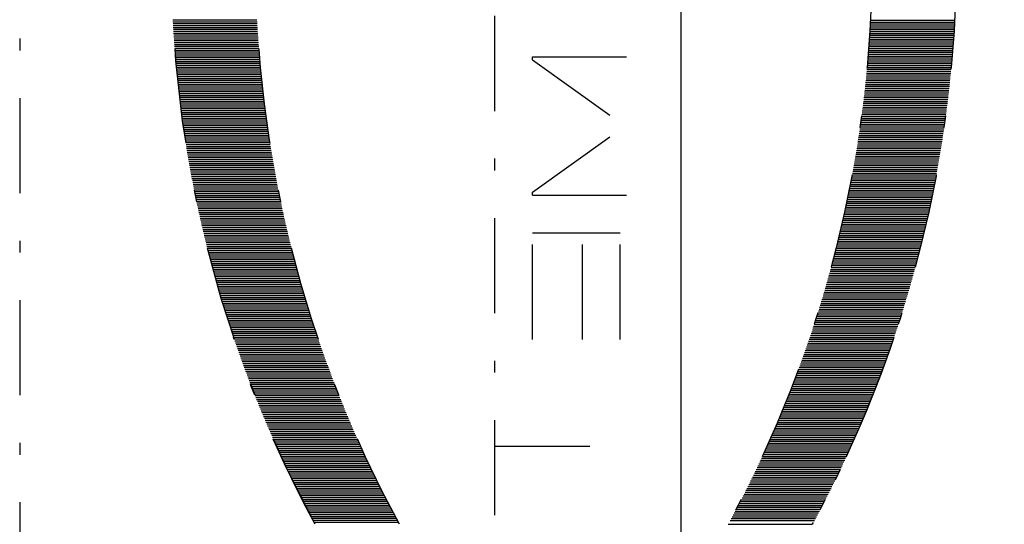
# Model space of a CAD drawing. Extents: x 33706 to 249013, y -74890 to 17912.
# Tile 156 of 256: x 123943 to 123964, y -24772 to -24762. Entities that reach past the tile are written whole.
import ezdxf

# ---------------------------------------------------------------- set-up
doc = ezdxf.new("R2010")
doc.units = 0
doc.header["$MEASUREMENT"] = 0
doc.linetypes.add('DASHDOT', pattern=[8.5, 4, -2, 0.5, -2])
for name, color, linetype in [('gaz', 1, 'Continuous'), ('LC-002-002-----0', 2, 'DASHDOT'), ('LC-010-002-----0', 1, 'Continuous')]:
    doc.layers.add(name, color=color, linetype=linetype)

# ---------------------------------------------------------------- blocks, each defined once
blk = doc.blocks.new('kdk dn40 pn50')
at = {"layer": 'LC-002-002-----0', "color": 3}
for p, q in [((-4.775, -9.988), (-4.775, -6.448)), ((-4.696, -9.992), (-4.696, -6.452)), ((-4.617, -9.997), (-4.617, -6.457)), ((-4.537, -10.001), (-4.537, -6.461)), ((-4.458, -10.006), (-4.458, -6.466)), ((-4.378, -10.01), (-4.378, -6.47)), ((-4.299, -10.015), (-4.299, -6.475)), ((-4.22, -10.02), (-4.22, -6.48)), ((-4.14, -10.026), (-4.14, -6.486)), ((-4.061, -10.031), (-4.061, -6.491)), ((-3.981, -10.036), (-3.981, -6.496)), ((-3.902, -10.042), (-3.902, -6.502)), ((-3.823, -10.047), (-3.823, -6.507)), ((-3.743, -10.053), (-3.743, -6.513)), ((-3.664, -10.059), (-3.664, -6.519)), ((-3.584, -10.065), (-3.584, -6.525)), ((-3.505, -10.071), (-3.505, -6.531)), ((-3.425, -10.077), (-3.425, -6.537)), ((-3.346, -10.084), (-3.346, -6.544)), ((-3.267, -10.09), (-3.267, -6.55)), ((-3.187, -10.097), (-3.187, -6.557)), ((-3.108, -10.104), (-3.108, -6.564)), ((-3.028, -10.111), (-3.028, -6.571)), ((-2.949, -10.118), (-2.949, -6.578)), ((-2.87, -10.125), (-2.87, -6.585)), ((-2.79, -10.132), (-2.79, -6.592)), ((-2.711, -10.14), (-2.711, -6.6)), ((-2.631, -10.147), (-2.631, -6.607)), ((-2.552, -10.155), (-2.552, -6.615)), ((-2.473, -10.163), (-2.473, -6.623)), ((-2.393, -10.171), (-2.393, -6.631)), ((-2.314, -10.179), (-2.314, -6.639)), ((-2.234, -10.187), (-2.234, -6.647)), ((-2.155, -10.195), (-2.155, -6.655)), ((-2.076, -10.204), (-2.076, -6.664)), ((-1.996, -10.212), (-1.996, -6.672)), ((-1.917, -10.221), (-1.917, -6.681)), ((-1.837, -10.23), (-1.837, -6.69)), ((-1.758, -10.239), (-1.758, -6.699)), ((-1.679, -10.248), (-1.679, -6.708)), ((-1.599, -10.257), (-1.599, -6.717)), ((-1.52, -10.267), (-1.52, -6.727)), ((-1.44, -10.276), (-1.44, -6.736)), ((-1.361, -10.286), (-1.361, -6.746)), ((-1.281, -10.295), (-1.281, -6.755)), ((-1.202, -10.305), (-1.202, -6.765)), ((-1.123, -10.315), (-1.123, -6.775)), ((-1.043, -10.325), (-1.043, -6.785)), ((-0.964, -10.336), (-0.964, -6.796)), ((-0.884, -10.346), (-0.884, -6.806)), ((-0.805, -10.357), (-0.805, -6.817)), ((-0.726, -10.367), (-0.726, -6.827)), ((-0.646, -10.378), (-0.646, -6.838)), ((-0.567, -10.389), (-0.567, -6.849)), ((-0.487, -10.4), (-0.487, -6.86)), ((-0.408, -10.411), (-0.408, -6.871)), ((-0.329, -10.423), (-0.329, -6.883)), ((-0.249, -10.434), (-0.249, -6.894)), ((-0.17, -10.446), (-0.17, -6.906)), ((-0.09, -10.457), (-0.09, -6.917)), ((-0.011, -10.469), (-0.011, -6.929)), ((0.068, -10.481), (0.068, -6.941)), ((0.148, -10.493), (0.148, -6.953)), ((0.227, -10.505), (0.227, -6.965)), ((0.307, -10.518), (0.307, -6.978)), ((0.386, -10.53), (0.386, -6.99)), ((0.465, -10.543), (0.465, -7.003)), ((0.545, -10.556), (0.545, -7.016)), ((0.624, -10.568), (0.624, -7.028)), ((0.704, -10.581), (0.704, -7.041)), ((0.783, -10.595), (0.783, -7.055)), ((0.863, -10.608), (0.863, -7.068)), ((0.942, -10.621), (0.942, -7.081)), ((1.021, -10.635), (1.021, -7.095)), ((1.101, -10.648), (1.101, -7.108)), ((1.18, -10.662), (1.18, -7.122)), ((1.26, -10.676), (1.26, -7.136)), ((1.339, -10.69), (1.339, -7.15)), ((1.418, -10.704), (1.418, -7.164)), ((1.498, -10.719), (1.498, -7.179)), ((1.577, -10.733), (1.577, -7.193)), ((1.657, -10.748), (1.657, -7.208)), ((1.736, -10.763), (1.736, -7.223)), ((1.815, -10.777), (1.815, -7.237)), ((1.895, -10.792), (1.895, -7.252)), ((1.974, -10.808), (1.974, -7.268)), ((2.054, -10.823), (2.054, -7.283)), ((2.133, -10.838), (2.133, -7.298)), ((2.212, -10.854), (2.212, -7.314)), ((2.292, -10.869), (2.292, -7.329)), ((2.371, -10.885), (2.371, -7.345)), ((2.451, -10.901), (2.451, -7.361)), ((2.53, -10.917), (2.53, -7.377)), ((2.61, -10.933), (2.61, -7.393)), ((2.689, -10.95), (2.689, -7.41)), ((2.768, -10.966), (2.768, -7.426)), ((2.848, -10.983), (2.848, -7.443)), ((2.927, -11), (2.927, -7.46)), ((3.007, -11.016), (3.007, -7.476)), ((3.086, -11.033), (3.086, -7.493)), ((3.165, -11.051), (3.165, -7.511)), ((3.245, -11.068), (3.245, -7.528)), ((3.324, -11.085), (3.324, -7.545)), ((3.404, -11.103), (3.404, -7.563)), ((3.483, -11.121), (3.483, -7.581)), ((3.562, -11.138), (3.562, -7.598)), ((3.642, -11.156), (3.642, -7.616)), ((3.721, -11.174), (3.721, -7.634)), ((3.801, -11.193), (3.801, -7.653)), ((3.88, -11.211), (3.88, -7.671)), ((3.959, -11.23), (3.959, -7.69)), ((4.039, -11.248), (4.039, -7.708)), ((4.118, -11.267), (4.118, -7.727)), ((4.198, -11.286), (4.198, -7.746)), ((4.277, -11.305), (4.277, -7.765)), ((4.356, -11.324), (4.356, -7.784)), ((4.436, -11.343), (4.436, -7.803)), ((4.515, -11.363), (4.515, -7.823)), ((4.595, -11.383), (4.595, -7.843)), ((4.674, -11.402), (4.674, -7.862)), ((4.754, -11.422), (4.754, -7.882)), ((4.833, -11.442), (4.833, -7.902)), ((4.912, -11.462), (4.912, -7.922)), ((4.992, -11.483), (4.992, -7.943)), ((5.071, -11.503), (5.071, -7.963)), ((5.151, -11.524), (5.151, -7.984)), ((5.23, -11.544), (5.23, -8.004)), ((5.309, -11.565), (5.309, -8.025)), ((5.389, -11.586), (5.389, -8.046)), ((5.468, -11.607), (5.468, -8.067)), ((5.548, -11.629), (5.548, -8.089)), ((5.627, -11.65), (5.627, -8.11)), ((5.706, -11.672), (5.706, -8.132)), ((5.786, -11.693), (5.786, -8.153)), ((5.865, -11.715), (5.865, -8.175)), ((5.945, -11.737), (5.945, -8.197)), ((6.024, -11.759), (6.024, -8.219)), ((6.103, -11.782), (6.103, -8.242)), ((6.183, -11.804), (6.183, -8.264)), ((6.262, -11.827), (6.262, -8.287)), ((6.342, -11.849), (6.342, -8.309)), ((6.421, -11.872), (6.421, -8.332)), ((6.5, -11.895), (6.5, -8.355)), ((6.58, -11.918), (6.58, -8.378)), ((6.659, -11.941), (6.659, -8.401)), ((6.739, -11.965), (6.739, -8.425)), ((6.818, -11.988), (6.818, -8.448)), ((6.898, -12.012), (6.898, -8.472)), ((6.977, -12.036), (6.977, -8.496)), ((7.056, -12.06), (7.056, -8.52)), ((7.136, -12.084), (7.136, -8.544)), ((7.215, -12.108), (7.215, -8.568)), ((7.295, -12.133), (7.295, -8.593)), ((7.374, -12.157), (7.374, -8.617)), ((7.453, -12.182), (7.453, -8.642)), ((7.533, -12.207), (7.533, -8.667)), ((7.612, -12.232), (7.612, -8.692)), ((7.692, -12.257), (7.692, -8.717)), ((7.771, -12.282), (7.771, -8.742)), ((7.85, -12.308), (7.85, -8.768)), ((7.93, -12.333), (7.93, -8.793)), ((8.009, -12.359), (8.009, -8.819)), ((8.089, -12.385), (8.089, -8.845)), ((8.168, -12.411), (8.168, -8.871)), ((8.247, -12.437), (8.247, -8.897)), ((8.327, -12.463), (8.327, -8.923)), ((8.406, -12.49), (8.406, -8.95)), ((8.486, -12.516), (8.486, -8.976)), ((8.565, -12.543), (8.565, -9.003)), ((8.644, -12.57), (8.644, -9.03)), ((8.724, -12.597), (8.724, -9.057)), ((8.803, -12.624), (8.803, -9.084)), ((8.883, -12.652), (8.883, -9.112)), ((8.962, -12.679), (8.962, -9.139)), ((9.042, -12.707), (9.042, -9.167)), ((9.121, -12.735), (9.121, -9.195)), ((9.2, -12.763), (9.2, -9.223)), ((9.28, -12.791), (9.28, -9.251)), ((9.359, -12.819), (9.359, -9.279)), ((9.439, -12.847), (9.439, -9.307)), ((9.518, -12.876), (9.518, -9.336)), ((9.597, -12.905), (9.597, -9.365)), ((9.677, -12.934), (9.677, -9.394)), ((9.756, -12.963), (9.756, -9.423)), ((9.836, -12.992), (9.836, -9.452)), ((9.915, -13.021), (9.915, -9.481)), ((9.994, -13.051), (9.994, -9.511)), ((10.074, -13.08), (10.074, -9.54)), ((10.153, -13.11), (10.153, -9.57)), ((10.233, -13.14), (10.233, -9.6)), ((10.312, -13.17), (10.312, -9.63)), ((10.391, -13.2), (10.391, -9.66)), ((10.471, -13.231), (10.471, -9.691)), ((10.55, -13.261), (10.55, -9.721)), ((10.63, -13.292), (10.63, -9.752)), ((10.709, -13.323), (10.709, -9.783)), ((10.788, -13.354), (10.788, -9.814)), ((10.868, -13.385), (10.868, -9.845)), ((10.947, -13.416), (10.947, -9.876)), ((11.027, -13.448), (11.027, -9.908)), ((11.106, -13.48), (11.106, -9.94)), ((11.186, -13.511), (11.186, -9.971)), ((11.265, -13.543), (11.265, -10.003)), ((11.344, -13.575), (11.344, -10.035)), ((11.424, -13.608), (11.424, -10.068)), ((11.503, -13.64), (11.503, -10.1)), ((11.583, -13.673), (11.583, -10.133)), ((11.662, -13.706), (11.662, -10.166)), ((11.741, -13.738), (11.741, -10.198)), ((11.821, -13.772), (11.821, -10.232)), ((11.9, -13.805), (11.9, -10.265)), ((11.98, -13.838), (11.98, -10.298)), ((12.059, -13.872), (12.059, -10.332)), ((12.138, -13.906), (12.138, -10.366)), ((12.218, -13.939), (12.218, -10.399)), ((12.297, -13.974), (12.297, -10.434)), ((12.377, -14.008), (12.377, -10.468)), ((12.456, -14.042), (12.456, -10.502)), ((12.535, -14.077), (12.535, -10.537)), ((12.615, -14.111), (12.615, -10.571)), ((12.694, -14.146), (12.694, -10.606)), ((12.774, -14.181), (12.774, -10.641)), ((12.853, -14.217), (12.853, -10.677)), ((12.932, -14.252), (12.932, -10.712)), ((13.012, -14.287), (13.012, -10.747)), ((13.091, -14.323), (13.091, -10.783)), ((13.171, -14.359), (13.171, -10.819)), ((13.25, -14.395), (13.25, -10.855)), ((13.33, -14.431), (13.33, -10.891)), ((13.409, -14.468), (13.409, -10.928)), ((13.488, -14.504), (13.488, -10.964)), ((13.568, -14.541), (13.568, -11.001)), ((13.647, -14.578), (13.647, -11.038)), ((13.727, -14.615), (13.727, -11.075)), ((13.806, -14.652), (13.806, -11.112)), ((13.885, -14.69), (13.885, -11.15)), ((13.965, -14.727), (13.965, -11.187)), ((14.044, -14.765), (14.044, -11.225)), ((14.124, -14.803), (14.124, -11.263)), ((14.203, -14.841), (14.203, -11.301)), ((14.282, -14.879), (14.282, -11.339)), ((14.362, -14.918), (14.362, -11.378)), ((14.441, -14.956), (14.441, -11.416)), ((14.521, -14.995), (14.521, -11.455)), ((14.6, -15.034), (14.6, -11.494)), ((14.679, -15.073), (14.679, -11.533)), ((14.759, -15.112), (14.759, -11.572)), ((14.838, -15.152), (14.838, -11.612)), ((14.918, -15.191), (14.918, -11.651)), ((14.997, -15.231), (14.997, -11.691)), ((15.076, -15.271), (15.076, -11.731)), ((15.156, -15.311), (15.156, -11.771)), ((15.235, -15.352), (15.235, -11.812)), ((15.315, -15.392), (15.315, -11.852)), ((15.394, -15.433), (15.394, -11.893)), ((15.474, -15.474), (15.474, -11.934)), ((15.553, -15.515), (15.553, -11.975)), ((15.632, -15.556), (15.632, -12.016)), ((15.712, -15.598), (15.712, -12.058)), ((15.791, -15.639), (15.791, -12.099)), ((15.871, -15.681), (15.871, -12.141)), ((15.95, -15.723), (15.95, -12.183)), ((16.029, -15.765), (16.029, -12.225)), ((16.109, -15.808), (16.109, -12.268)), ((16.188, -15.85), (16.188, -12.31)), ((16.268, -15.893), (16.268, -12.353)), ((16.347, -15.936), (16.347, -12.396)), ((16.047, -19.995), (-31.085, -19.995)), ((13.142, -19.995), (13.142, -25.963)), ((-3.101, -21.579), (-3.229, -21.579)), ((-3.229, -21.579), (-3.229, -25.54)), ((-3.101, -21.579), (-0.324, -25.466)), ((2.452, -21.579), (-0.324, -25.466)), ((2.58, -21.579), (2.452, -21.579)), ((2.58, -21.579), (2.58, -25.54)), ((8.653, -21.579), (4.165, -21.579)), ((4.165, -21.579), (4.165, -25.276)), ((8.653, -23.692), (4.165, -23.692)), ((8.653, -25.276), (4.165, -25.276)), ((16.426, -29.82), (16.426, -33.36)), ((15.632, -30.243), (15.632, -33.783)), ((15.712, -30.201), (15.712, -33.741)), ((15.791, -30.16), (15.791, -33.7)), ((15.871, -30.118), (15.871, -33.658)), ((15.95, -30.076), (15.95, -33.616)), ((16.029, -30.034), (16.029, -33.574)), ((16.109, -29.991), (16.109, -33.531)), ((16.188, -29.949), (16.188, -33.489)), ((16.268, -29.906), (16.268, -33.446)), ((14.838, -30.647), (14.838, -34.187)), ((14.918, -30.608), (14.918, -34.148)), ((14.997, -30.568), (14.997, -34.108)), ((15.076, -30.528), (15.076, -34.068)), ((15.156, -30.488), (15.156, -34.028)), ((15.235, -30.447), (15.235, -33.987)), ((15.315, -30.407), (15.315, -33.947)), ((15.394, -30.366), (15.394, -33.906)), ((15.474, -30.325), (15.474, -33.865)), ((15.553, -30.284), (15.553, -33.824)), ((13.965, -31.072), (13.965, -34.612)), ((14.044, -31.034), (14.044, -34.574)), ((14.124, -30.996), (14.124, -34.536)), ((14.203, -30.958), (14.203, -34.498)), ((14.282, -30.92), (14.282, -34.46)), ((14.362, -30.882), (14.362, -34.422)), ((14.441, -30.843), (14.441, -34.383)), ((14.521, -30.804), (14.521, -34.344)), ((14.6, -30.765), (14.6, -34.305)), ((14.679, -30.726), (14.679, -34.266)), ((14.759, -30.687), (14.759, -34.227)), ((13.091, -31.476), (13.091, -35.016)), ((13.171, -31.44), (13.171, -34.98)), ((13.25, -31.404), (13.25, -34.944)), ((13.33, -31.368), (13.33, -34.908)), ((13.409, -31.331), (13.409, -34.871)), ((13.488, -31.295), (13.488, -34.835)), ((13.568, -31.258), (13.568, -34.798)), ((13.647, -31.221), (13.647, -34.761)), ((13.727, -31.184), (13.727, -34.724)), ((13.806, -31.147), (13.806, -34.687)), ((13.885, -31.11), (13.885, -34.65)), ((12.138, -31.894), (12.138, -35.434)), ((12.218, -31.86), (12.218, -35.4)), ((12.297, -31.826), (12.297, -35.366)), ((12.377, -31.791), (12.377, -35.331)), ((12.456, -31.757), (12.456, -35.297)), ((12.535, -31.722), (12.535, -35.262)), ((12.615, -31.688), (12.615, -35.228)), ((12.694, -31.653), (12.694, -35.193)), ((12.774, -31.618), (12.774, -35.158)), ((12.853, -31.583), (12.853, -35.123)), ((12.932, -31.547), (12.932, -35.087)), ((13.012, -31.512), (13.012, -35.052)), ((11.106, -32.32), (11.106, -35.86)), ((11.186, -32.288), (11.186, -35.828)), ((11.265, -32.256), (11.265, -35.796)), ((11.344, -32.224), (11.344, -35.764)), ((11.424, -32.191), (11.424, -35.731)), ((11.503, -32.159), (11.503, -35.699)), ((11.583, -32.126), (11.583, -35.666)), ((11.662, -32.094), (11.662, -35.634)), ((11.741, -32.061), (11.741, -35.601)), ((11.821, -32.028), (11.821, -35.568)), ((11.9, -31.994), (11.9, -35.534)), ((11.98, -31.961), (11.98, -35.501)), ((12.059, -31.927), (12.059, -35.467)), ((10.074, -32.719), (10.074, -36.259)), ((10.153, -32.689), (10.153, -36.229)), ((10.233, -32.659), (10.233, -36.199)), ((10.312, -32.629), (10.312, -36.169)), ((10.391, -32.599), (10.391, -36.139)), ((10.471, -32.568), (10.471, -36.108)), ((10.55, -32.538), (10.55, -36.078)), ((10.63, -32.507), (10.63, -36.047)), ((10.709, -32.476), (10.709, -36.016)), ((10.788, -32.445), (10.788, -35.985)), ((10.868, -32.414), (10.868, -35.954)), ((10.947, -32.383), (10.947, -35.923)), ((11.027, -32.351), (11.027, -35.891)), ((8.883, -33.147), (8.883, -36.687)), ((8.962, -33.12), (8.962, -36.66)), ((9.042, -33.092), (9.042, -36.632)), ((9.121, -33.064), (9.121, -36.604)), ((9.2, -33.036), (9.2, -36.576)), ((9.28, -33.008), (9.28, -36.548)), ((9.359, -32.98), (9.359, -36.52)), ((9.439, -32.952), (9.439, -36.492)), ((9.518, -32.923), (9.518, -36.463)), ((9.597, -32.894), (9.597, -36.434)), ((9.677, -32.866), (9.677, -36.406)), ((9.756, -32.837), (9.756, -36.377)), ((9.836, -32.807), (9.836, -36.347)), ((9.915, -32.778), (9.915, -36.318)), ((9.994, -32.749), (9.994, -36.289)), ((7.692, -33.542), (7.692, -37.082)), ((7.771, -33.517), (7.771, -37.057)), ((7.85, -33.491), (7.85, -37.031)), ((7.93, -33.466), (7.93, -37.006)), ((8.009, -33.44), (8.009, -36.98)), ((8.089, -33.414), (8.089, -36.954)), ((8.168, -33.388), (8.168, -36.928)), ((8.247, -33.362), (8.247, -36.902)), ((8.327, -33.336), (8.327, -36.876)), ((8.406, -33.309), (8.406, -36.849)), ((8.486, -33.283), (8.486, -36.823)), ((8.565, -33.256), (8.565, -36.796)), ((8.644, -33.229), (8.644, -36.769)), ((8.724, -33.202), (8.724, -36.742)), ((8.803, -33.175), (8.803, -36.715)), ((6.262, -33.973), (6.262, -37.513)), ((6.342, -33.95), (6.342, -37.49)), ((6.421, -33.927), (6.421, -37.467)), ((6.5, -33.904), (6.5, -37.444)), ((6.58, -33.881), (6.58, -37.421)), ((6.659, -33.858), (6.659, -37.398)), ((6.739, -33.834), (6.739, -37.374)), ((6.818, -33.811), (6.818, -37.351)), ((6.898, -33.787), (6.898, -37.327)), ((6.977, -33.763), (6.977, -37.303)), ((7.056, -33.739), (7.056, -37.279)), ((7.136, -33.715), (7.136, -37.255)), ((7.215, -33.691), (7.215, -37.231)), ((7.295, -33.666), (7.295, -37.206)), ((7.374, -33.642), (7.374, -37.182)), ((7.453, -33.617), (7.453, -37.157)), ((7.533, -33.592), (7.533, -37.132)), ((7.612, -33.567), (7.612, -37.107)), ((4.754, -34.377), (4.754, -37.917)), ((4.833, -34.357), (4.833, -37.897)), ((4.912, -34.337), (4.912, -37.877)), ((4.992, -34.316), (4.992, -37.856)), ((5.071, -34.296), (5.071, -37.836)), ((5.151, -34.275), (5.151, -37.815)), ((5.23, -34.255), (5.23, -37.795)), ((5.309, -34.234), (5.309, -37.774)), ((5.389, -34.213), (5.389, -37.753)), ((5.468, -34.192), (5.468, -37.732)), ((5.548, -34.17), (5.548, -37.71)), ((5.627, -34.149), (5.627, -37.689)), ((5.706, -34.127), (5.706, -37.667)), ((5.786, -34.106), (5.786, -37.646)), ((5.865, -34.084), (5.865, -37.624)), ((5.945, -34.062), (5.945, -37.602)), ((6.024, -34.04), (6.024, -37.58)), ((6.103, -34.018), (6.103, -37.558)), ((6.183, -33.995), (6.183, -37.535)), ((2.927, -34.8), (2.927, -38.34)), ((3.007, -34.783), (3.007, -38.323)), ((3.086, -34.766), (3.086, -38.306)), ((3.165, -34.748), (3.165, -38.288)), ((3.245, -34.731), (3.245, -38.271)), ((3.324, -34.714), (3.324, -38.254)), ((3.404, -34.696), (3.404, -38.236)), ((3.483, -34.679), (3.483, -38.219)), ((3.562, -34.661), (3.562, -38.201)), ((3.642, -34.643), (3.642, -38.183)), ((3.721, -34.625), (3.721, -38.165)), ((3.801, -34.606), (3.801, -38.146)), ((3.88, -34.588), (3.88, -38.128)), ((3.959, -34.57), (3.959, -38.11)), ((4.039, -34.551), (4.039, -38.091)), ((4.118, -34.532), (4.118, -38.072)), ((4.198, -34.513), (4.198, -38.053)), ((4.277, -34.494), (4.277, -38.034)), ((4.356, -34.475), (4.356, -38.015)), ((4.436, -34.456), (4.436, -37.996)), ((4.515, -34.436), (4.515, -37.976)), ((4.595, -34.417), (4.595, -37.957)), ((4.674, -34.397), (4.674, -37.937)), ((0.704, -35.218), (0.704, -38.758)), ((0.783, -35.205), (0.783, -38.745)), ((0.863, -35.191), (0.863, -38.731)), ((0.942, -35.178), (0.942, -38.718)), ((1.021, -35.164), (1.021, -38.704)), ((1.101, -35.151), (1.101, -38.691)), ((1.18, -35.137), (1.18, -38.677)), ((1.26, -35.123), (1.26, -38.663)), ((1.339, -35.109), (1.339, -38.649)), ((1.418, -35.095), (1.418, -38.635)), ((1.498, -35.08), (1.498, -38.62)), ((1.577, -35.066), (1.577, -38.606)), ((1.657, -35.051), (1.657, -38.591)), ((1.736, -35.037), (1.736, -38.577)), ((1.815, -35.022), (1.815, -38.562)), ((1.895, -35.007), (1.895, -38.547)), ((1.974, -34.992), (1.974, -38.532)), ((2.054, -34.976), (2.054, -38.516)), ((2.133, -34.961), (2.133, -38.501)), ((2.212, -34.945), (2.212, -38.485)), ((2.292, -34.93), (2.292, -38.47)), ((2.371, -34.914), (2.371, -38.454)), ((2.451, -34.898), (2.451, -38.438)), ((2.53, -34.882), (2.53, -38.422)), ((2.61, -34.866), (2.61, -38.406)), ((2.689, -34.849), (2.689, -38.389)), ((2.768, -34.833), (2.768, -38.373)), ((2.848, -34.816), (2.848, -38.356)), ((-2.473, -35.636), (-2.473, -39.176)), ((-2.393, -35.628), (-2.393, -39.168)), ((-2.314, -35.62), (-2.314, -39.16)), ((-2.234, -35.612), (-2.234, -39.152)), ((-2.155, -35.604), (-2.155, -39.144)), ((-2.076, -35.595), (-2.076, -39.135)), ((-1.996, -35.587), (-1.996, -39.127)), ((-1.917, -35.578), (-1.917, -39.118)), ((-1.837, -35.569), (-1.837, -39.109)), ((-1.758, -35.56), (-1.758, -39.1)), ((-1.679, -35.551), (-1.679, -39.091)), ((-1.599, -35.542), (-1.599, -39.082)), ((-1.52, -35.532), (-1.52, -39.072)), ((-1.44, -35.523), (-1.44, -39.063)), ((-1.361, -35.513), (-1.361, -39.053)), ((-1.281, -35.504), (-1.281, -39.044)), ((-1.202, -35.494), (-1.202, -39.034)), ((-1.123, -35.484), (-1.123, -39.024)), ((-1.043, -35.474), (-1.043, -39.014)), ((-0.964, -35.463), (-0.964, -39.003)), ((-0.884, -35.453), (-0.884, -38.993)), ((-0.805, -35.442), (-0.805, -38.982)), ((-0.726, -35.432), (-0.726, -38.972)), ((-0.646, -35.421), (-0.646, -38.961)), ((-0.567, -35.41), (-0.567, -38.95)), ((-0.487, -35.399), (-0.487, -38.939)), ((-0.408, -35.388), (-0.408, -38.928)), ((-0.329, -35.377), (-0.329, -38.917)), ((-0.249, -35.365), (-0.249, -38.905)), ((-0.17, -35.354), (-0.17, -38.894)), ((-0.09, -35.342), (-0.09, -38.882)), ((-0.011, -35.33), (-0.011, -38.87)), ((0.068, -35.318), (0.068, -38.858)), ((0.148, -35.306), (0.148, -38.846)), ((0.227, -35.294), (0.227, -38.834)), ((0.307, -35.281), (0.307, -38.821)), ((0.386, -35.269), (0.386, -38.809)), ((0.465, -35.256), (0.465, -38.796)), ((0.545, -35.244), (0.545, -38.784)), ((0.624, -35.231), (0.624, -38.771)), ((-4.775, -35.811), (-4.775, -39.351)), ((-4.696, -35.807), (-4.696, -39.347)), ((-4.617, -35.802), (-4.617, -39.342)), ((-4.537, -35.798), (-4.537, -39.338)), ((-4.458, -35.793), (-4.458, -39.333)), ((-4.378, -35.789), (-4.378, -39.329)), ((-4.299, -35.784), (-4.299, -39.324)), ((-4.22, -35.779), (-4.22, -39.319)), ((-4.14, -35.774), (-4.14, -39.314)), ((-4.061, -35.768), (-4.061, -39.308)), ((-3.981, -35.763), (-3.981, -39.303)), ((-3.902, -35.757), (-3.902, -39.297)), ((-3.823, -35.752), (-3.823, -39.292)), ((-3.743, -35.746), (-3.743, -39.286)), ((-3.664, -35.74), (-3.664, -39.28)), ((-3.584, -35.734), (-3.584, -39.274)), ((-3.505, -35.728), (-3.505, -39.268)), ((-3.425, -35.722), (-3.425, -39.262)), ((-3.346, -35.715), (-3.346, -39.255)), ((-3.267, -35.709), (-3.267, -39.249)), ((-3.187, -35.702), (-3.187, -39.242)), ((-3.108, -35.695), (-3.108, -39.235)), ((-3.028, -35.688), (-3.028, -39.228)), ((-2.949, -35.681), (-2.949, -39.221)), ((-2.87, -35.674), (-2.87, -39.214)), ((-2.79, -35.667), (-2.79, -39.207)), ((-2.711, -35.659), (-2.711, -39.199)), ((-2.631, -35.652), (-2.631, -39.192)), ((-2.552, -35.644), (-2.552, -39.184))]:
    blk.add_line(p, q, dxfattribs=at)
for centre, start, end in [((-7.396, -56.233), 61.4552, 108.5761), ((-7.396, -56.233), 61.4552, 71.3276), ((-7.396, -59.773), 61.4552, 118.5448), ((-7.396, 13.973), 241.4552, 298.5448), ((-7.396, 13.973), 241.4552, 298.5448), ((-7.396, 10.433), 241.4552, 298.5448), ((-7.396, 10.433), 288.6724, 298.5448)]:
    blk.add_arc(centre, 49.853, start, end, dxfattribs=at)
at = {"layer": 'LC-010-002-----0', "color": 2, "linetype": 'DASHDOT'}
blk.add_line((-120.5, 0), (120.5, 0), dxfattribs=at)

msp = doc.modelspace()

# ---------------------------------------------------------------- linework, layer by layer
at = {"layer": 'gaz'}
msp.add_line((123957.368, -24668.234), (123957.368, -25460.204), dxfattribs=at)

# ---------------------------------------------------------------- block references
at = {"linetype": 'Continuous', "xscale": -0.5, "yscale": 0.5, "zscale": 2, "rotation": 89.99999999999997}
msp.add_blockref('kdk dn40 pn50', (123943.456, -24764.029), dxfattribs=at)

doc.saveas('drawing.dxf')
